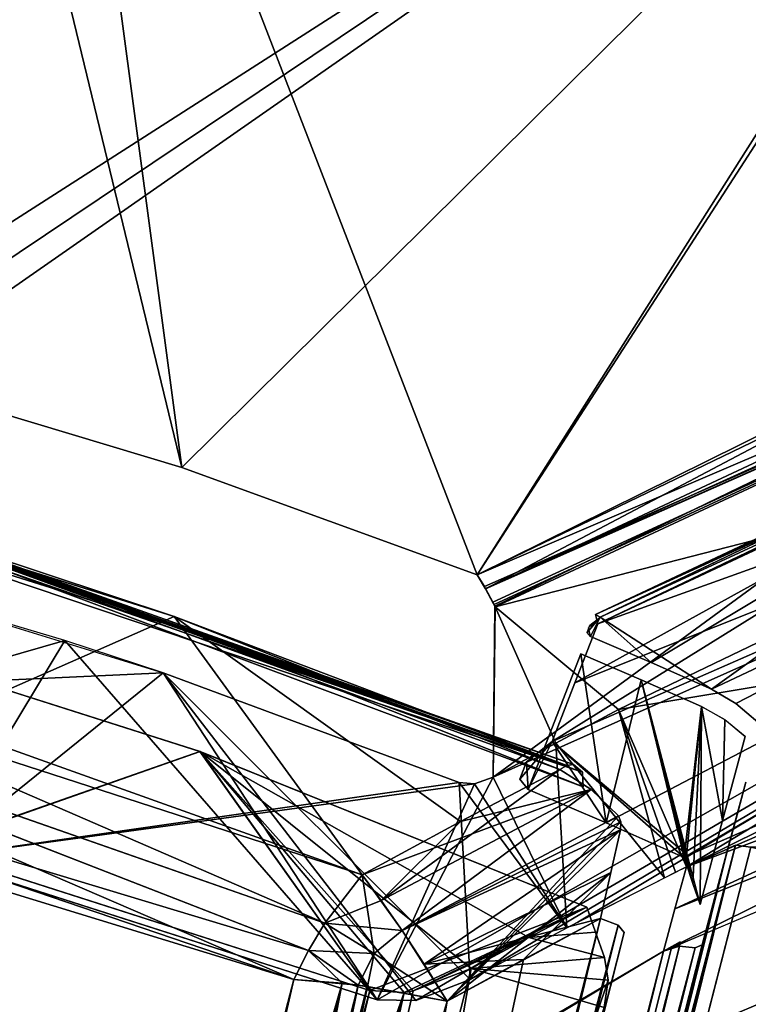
# Model space of a CAD drawing. Header units: millimetres. Extents: x -115 to 115, y -44 to 583.
# Tile 80 of 102: x -56 to -47, y 533 to 545. Entities that reach past the tile are written whole.
import ezdxf

# ---------------------------------------------------------------- set-up
doc = ezdxf.new("R2010")
doc.units = ezdxf.units.MM
doc.header["$LTSCALE"] = 67.002822
for name, color, linetype in [('370', 7, 'CONTINUOUS'), ('372', 7, 'CONTINUOUS'), ('373', 7, 'CONTINUOUS'), ('374', 7, 'CONTINUOUS'), ('375', 7, 'CONTINUOUS'), ('397', 7, 'CONTINUOUS'), ('398', 7, 'CONTINUOUS'), ('399', 7, 'CONTINUOUS'), ('400', 7, 'CONTINUOUS'), ('402', 7, 'CONTINUOUS'), ('403', 7, 'CONTINUOUS'), ('404', 7, 'CONTINUOUS'), ('405', 7, 'CONTINUOUS'), ('415', 7, 'CONTINUOUS'), ('416', 7, 'CONTINUOUS'), ('417', 7, 'CONTINUOUS'), ('418', 7, 'CONTINUOUS'), ('426', 7, 'CONTINUOUS'), ('427', 7, 'CONTINUOUS'), ('428', 7, 'CONTINUOUS'), ('429', 7, 'CONTINUOUS'), ('430', 7, 'CONTINUOUS'), ('570', 7, 'CONTINUOUS'), ('571', 7, 'CONTINUOUS'), ('584', 7, 'CONTINUOUS'), ('585', 7, 'CONTINUOUS'), ('586', 7, 'CONTINUOUS'), ('587', 7, 'CONTINUOUS'), ('589', 7, 'CONTINUOUS'), ('591', 7, 'CONTINUOUS'), ('592', 7, 'CONTINUOUS'), ('593', 7, 'CONTINUOUS'), ('595', 7, 'CONTINUOUS'), ('596', 7, 'CONTINUOUS'), ('625', 7, 'CONTINUOUS'), ('626', 7, 'CONTINUOUS'), ('628', 7, 'CONTINUOUS'), ('629', 7, 'CONTINUOUS'), ('630', 7, 'CONTINUOUS'), ('631', 7, 'CONTINUOUS'), ('632', 7, 'CONTINUOUS'), ('637', 7, 'CONTINUOUS'), ('649', 7, 'CONTINUOUS'), ('650', 7, 'CONTINUOUS'), ('651', 7, 'CONTINUOUS'), ('653', 7, 'CONTINUOUS'), ('654', 7, 'CONTINUOUS'), ('671', 7, 'CONTINUOUS'), ('682', 7, 'CONTINUOUS'), ('683', 7, 'CONTINUOUS'), ('684', 7, 'CONTINUOUS'), ('685', 7, 'CONTINUOUS'), ('688', 7, 'CONTINUOUS'), ('692', 7, 'CONTINUOUS'), ('693', 7, 'CONTINUOUS'), ('696', 7, 'CONTINUOUS'), ('697', 7, 'CONTINUOUS'), ('701', 7, 'CONTINUOUS'), ('702', 7, 'CONTINUOUS'), ('703', 7, 'CONTINUOUS')]:
    doc.layers.add(name, color=color, linetype=linetype)

msp = doc.modelspace()

# ---------------------------------------------------------------- linework, layer by layer
at = {"layer": '370', "color": 7, "linetype": 'Continuous'}
for points in [[(-54.415, 537.662, 99.478), (-59.393, 539.227, 94.5), (-57.705, 536.211, 99.46), (-54.415, 537.662, 99.478)], [(-54.415, 537.662, -99.478), (-57.705, 536.211, -99.46), (-59.393, 539.227, -94.5), (-54.415, 537.662, -99.478)], [(-52.021, 534.369, 104.757), (-54.415, 537.662, 99.478), (-57.705, 536.211, 99.46), (-52.021, 534.369, 104.757)], [(-52.021, 534.369, -104.757), (-57.705, 536.211, -99.46), (-54.415, 537.662, -99.478), (-52.021, 534.369, -104.757)], [(-49.501, 535.708, 104.392), (-54.415, 537.662, 99.478), (-50.765, 535.048, 104.571), (-49.501, 535.708, 104.392)], [(-50.765, 535.048, 104.571), (-54.415, 537.662, 99.478), (-52.021, 534.369, 104.757), (-50.765, 535.048, 104.571)], [(-50.765, 535.048, -104.571), (-52.021, 534.369, -104.757), (-54.415, 537.662, -99.478), (-50.765, 535.048, -104.571)], [(-49.501, 535.708, -104.392), (-50.765, 535.048, -104.571), (-54.415, 537.662, -99.478), (-49.501, 535.708, -104.392)]]:
    msp.add_3dface(points, dxfattribs=at)
at = {"layer": '372', "color": 7, "linetype": 'Continuous'}
for points in [[(-54.415, 537.662, -99.478), (-59.393, 539.227, -94.5), (-59.309, 539.283, -94.432), (-54.415, 537.662, -99.478)], [(-59.224, 539.294, -94.35), (-49.413, 535.762, -104.328), (-59.309, 539.283, -94.432), (-59.224, 539.294, -94.35)], [(-49.501, 535.708, -104.392), (-54.415, 537.662, -99.478), (-59.309, 539.283, -94.432), (-49.501, 535.708, -104.392)], [(-49.413, 535.762, -104.328), (-49.501, 535.708, -104.392), (-59.309, 539.283, -94.432), (-49.413, 535.762, -104.328)], [(-49.328, 535.772, -104.246), (-49.413, 535.762, -104.328), (-59.224, 539.294, -94.35), (-49.328, 535.772, -104.246)], [(-59.101, 539.193, -94.199), (-49.328, 535.772, -104.246), (-59.224, 539.294, -94.35), (-59.101, 539.193, -94.199)], [(-49.212, 535.674, -104.088), (-49.328, 535.772, -104.246), (-59.101, 539.193, -94.199), (-49.212, 535.674, -104.088)], [(-59.076, 539.001, -94.121), (-49.212, 535.674, -104.088), (-59.101, 539.193, -94.199), (-59.076, 539.001, -94.121)], [(-54.104, 537.437, -99.093), (-49.212, 535.674, -104.088), (-59.076, 539.001, -94.121), (-54.104, 537.437, -99.093)], [(-49.202, 535.488, -103.995), (-49.212, 535.674, -104.088), (-54.104, 537.437, -99.093), (-49.202, 535.488, -103.995)]]:
    msp.add_3dface(points, dxfattribs=at)
at = {"layer": '373', "color": 7, "linetype": 'Continuous'}
for points in [[(-50.765, 535.048, -104.571), (-49.501, 535.708, -104.392), (-49.1, 535.457, -104.808), (-50.765, 535.048, -104.571)], [(-52.021, 534.369, -104.757), (-50.765, 535.048, -104.571), (-49.1, 535.457, -104.808), (-52.021, 534.369, -104.757)], [(-52.021, 534.369, -104.757), (-49.1, 535.457, -104.808), (-51.51, 533.658, -105.56), (-52.021, 534.369, -104.757)], [(-49.1, 535.457, -104.808), (-48.754, 535.118, -105.162), (-51.51, 533.658, -105.56), (-49.1, 535.457, -104.808)], [(-51.51, 533.658, -105.56), (-48.754, 535.118, -105.162), (-48.722, 535.041, -105.22), (-51.51, 533.658, -105.56)], [(-48.727, 534.942, -105.281), (-51.51, 533.658, -105.56), (-48.722, 535.041, -105.22), (-48.727, 534.942, -105.281)], [(-51.23, 533.228, -105.857), (-51.51, 533.658, -105.56), (-48.727, 534.942, -105.281), (-51.23, 533.228, -105.857)], [(-48.85, 534.395, -105.559), (-51.23, 533.228, -105.857), (-48.727, 534.942, -105.281), (-48.85, 534.395, -105.559)], [(-48.982, 533.809, -105.788), (-51.23, 533.228, -105.857), (-48.85, 534.395, -105.559), (-48.982, 533.809, -105.788)], [(-49.963, 533.287, -105.93), (-51.23, 533.228, -105.857), (-48.982, 533.809, -105.788), (-49.963, 533.287, -105.93)], [(-50.937, 532.755, -106.076), (-51.23, 533.228, -105.857), (-49.963, 533.287, -105.93), (-50.937, 532.755, -106.076)]]:
    msp.add_3dface(points, dxfattribs=at)
at = {"layer": '374', "color": 7, "linetype": 'Continuous'}
for points in [[(-52.496, 533.749, -105.103), (-52.021, 534.369, -104.757), (-51.864, 533.363, -105.648), (-52.496, 533.749, -105.103)], [(-52.021, 534.369, -104.757), (-51.51, 533.658, -105.56), (-51.864, 533.363, -105.648), (-52.021, 534.369, -104.757)], [(-52.702, 533.402, -105.228), (-52.496, 533.749, -105.103), (-51.864, 533.363, -105.648), (-52.702, 533.402, -105.228)], [(-51.51, 533.658, -105.56), (-50.937, 532.755, -106.076), (-51.864, 533.363, -105.648), (-51.51, 533.658, -105.56)], [(-51.51, 533.658, -105.56), (-51.23, 533.228, -105.857), (-50.937, 532.755, -106.076), (-51.51, 533.658, -105.56)], [(-52.889, 533.031, -105.321), (-52.702, 533.402, -105.228), (-52.273, 532.985, -105.685), (-52.889, 533.031, -105.321)], [(-52.273, 532.985, -105.685), (-52.702, 533.402, -105.228), (-52.068, 532.961, -105.778), (-52.273, 532.985, -105.685)], [(-52.068, 532.961, -105.778), (-52.702, 533.402, -105.228), (-51.864, 533.363, -105.648), (-52.068, 532.961, -105.778)], [(-52.068, 532.961, -105.778), (-51.864, 533.363, -105.648), (-51.952, 532.945, -105.824), (-52.068, 532.961, -105.778)], [(-51.864, 533.363, -105.648), (-50.937, 532.755, -106.076), (-51.952, 532.945, -105.824), (-51.864, 533.363, -105.648)]]:
    msp.add_3dface(points, dxfattribs=at)
at = {"layer": '375', "color": 7, "linetype": 'Continuous'}
for points in [[(-62.783, 538.218, -93.668), (-52.496, 533.749, -105.103), (-63.404, 537.57, -93.935), (-62.783, 538.218, -93.668)], [(-62.783, 538.218, -93.668), (-57.705, 536.211, -99.46), (-52.021, 534.369, -104.757), (-62.783, 538.218, -93.668)], [(-62.783, 538.218, -93.668), (-52.021, 534.369, -104.757), (-52.496, 533.749, -105.103), (-62.783, 538.218, -93.668)], [(-52.496, 533.749, -105.103), (-52.702, 533.402, -105.228), (-63.404, 537.57, -93.935), (-52.496, 533.749, -105.103)], [(-52.702, 533.402, -105.228), (-52.889, 533.031, -105.321), (-63.404, 537.57, -93.935), (-52.702, 533.402, -105.228)], [(-63.404, 537.57, -93.935), (-52.889, 533.031, -105.321), (-58.697, 534.814, -99.962), (-63.404, 537.57, -93.935)]]:
    msp.add_3dface(points, dxfattribs=at)
at = {"layer": '397', "color": 7, "linetype": 'Continuous'}
for points in [[(-48.982, 533.809, 105.788), (-50.937, 532.755, 106.076), (-54.585, 511.845, 112.598), (-48.982, 533.809, 105.788)], [(-49.963, 533.287, 105.93), (-50.937, 532.755, 106.076), (-48.982, 533.809, 105.788), (-49.963, 533.287, 105.93)], [(-50.937, 532.755, 106.076), (-56.601, 510.484, 112.926), (-54.585, 511.845, 112.598), (-50.937, 532.755, 106.076)]]:
    msp.add_3dface(points, dxfattribs=at)
at = {"layer": '398', "color": 7, "linetype": 'Continuous'}
for points in [[(-48.756, 533.724, 105.713), (-54.585, 511.845, 112.598), (-56.863, 501.291, 115.42), (-48.756, 533.724, 105.713)], [(-48.756, 533.724, 105.713), (-56.863, 501.291, 115.42), (-48.681, 533.634, 105.504), (-48.756, 533.724, 105.713)], [(-48.982, 533.809, 105.788), (-54.585, 511.845, 112.598), (-48.756, 533.724, 105.713), (-48.982, 533.809, 105.788)], [(-48.681, 533.634, 105.504), (-56.863, 501.291, 115.42), (-54.294, 511.679, 112.313), (-48.681, 533.634, 105.504)]]:
    msp.add_3dface(points, dxfattribs=at)
at = {"layer": '399', "color": 7, "linetype": 'Continuous'}
for points in [[(-49.501, 535.708, 104.392), (-50.765, 535.048, 104.571), (-51.776, 534.041, 105.192), (-49.501, 535.708, 104.392)], [(-49.501, 535.708, 104.392), (-51.776, 534.041, 105.192), (-49.1, 535.457, 104.808), (-49.501, 535.708, 104.392)], [(-51.776, 534.041, 105.192), (-51.511, 533.658, 105.56), (-49.1, 535.457, 104.808), (-51.776, 534.041, 105.192)], [(-51.511, 533.658, 105.56), (-48.754, 535.118, 105.162), (-49.1, 535.457, 104.808), (-51.511, 533.658, 105.56)], [(-50.937, 532.755, 106.076), (-48.754, 535.118, 105.162), (-51.511, 533.658, 105.56), (-50.937, 532.755, 106.076)], [(-48.754, 535.118, 105.162), (-50.937, 532.755, 106.076), (-48.722, 535.041, 105.22), (-48.754, 535.118, 105.162)], [(-50.765, 535.048, 104.571), (-52.021, 534.369, 104.757), (-51.776, 534.041, 105.192), (-50.765, 535.048, 104.571)], [(-48.722, 535.041, 105.22), (-50.937, 532.755, 106.076), (-48.727, 534.942, 105.281), (-48.722, 535.041, 105.22)], [(-48.727, 534.942, 105.281), (-50.937, 532.755, 106.076), (-48.85, 534.396, 105.559), (-48.727, 534.942, 105.281)], [(-50.937, 532.755, 106.076), (-49.963, 533.287, 105.93), (-48.85, 534.396, 105.559), (-50.937, 532.755, 106.076)], [(-49.963, 533.287, 105.93), (-48.982, 533.809, 105.788), (-48.85, 534.396, 105.559), (-49.963, 533.287, 105.93)]]:
    msp.add_3dface(points, dxfattribs=at)
at = {"layer": '400', "color": 7, "linetype": 'Continuous'}
for points in [[(-59.309, 539.283, 94.432), (-59.393, 539.227, 94.5), (-49.413, 535.762, 104.328), (-59.309, 539.283, 94.432)], [(-59.224, 539.294, 94.35), (-59.309, 539.283, 94.432), (-49.328, 535.772, 104.247), (-59.224, 539.294, 94.35)], [(-49.328, 535.772, 104.247), (-59.309, 539.283, 94.432), (-49.413, 535.762, 104.328), (-49.328, 535.772, 104.247)], [(-59.101, 539.193, 94.199), (-59.224, 539.294, 94.35), (-49.212, 535.674, 104.088), (-59.101, 539.193, 94.199)], [(-49.212, 535.674, 104.088), (-59.224, 539.294, 94.35), (-49.328, 535.772, 104.247), (-49.212, 535.674, 104.088)], [(-59.393, 539.227, 94.5), (-54.415, 537.662, 99.478), (-49.413, 535.762, 104.328), (-59.393, 539.227, 94.5)], [(-59.076, 539.001, 94.121), (-59.101, 539.193, 94.199), (-54.104, 537.437, 99.093), (-59.076, 539.001, 94.121)], [(-54.104, 537.437, 99.093), (-59.101, 539.193, 94.199), (-49.202, 535.488, 103.995), (-54.104, 537.437, 99.093)], [(-49.202, 535.488, 103.995), (-59.101, 539.193, 94.199), (-49.212, 535.674, 104.088), (-49.202, 535.488, 103.995)], [(-54.415, 537.662, 99.478), (-49.501, 535.708, 104.392), (-49.413, 535.762, 104.328), (-54.415, 537.662, 99.478)]]:
    msp.add_3dface(points, dxfattribs=at)
at = {"layer": '402', "color": 7, "linetype": 'Continuous'}
for points in [[(-56.863, 501.291, -115.42), (-48.982, 533.809, -105.788), (-48.756, 533.724, -105.713), (-56.863, 501.291, -115.42)], [(-48.982, 533.809, -105.788), (-56.863, 501.291, -115.42), (-54.593, 511.848, -112.597), (-48.982, 533.809, -105.788)], [(-56.863, 501.291, -115.42), (-48.756, 533.724, -105.713), (-54.295, 511.676, -112.314), (-56.863, 501.291, -115.42)], [(-54.295, 511.676, -112.314), (-48.756, 533.724, -105.713), (-48.681, 533.634, -105.504), (-54.295, 511.676, -112.314)]]:
    msp.add_3dface(points, dxfattribs=at)
at = {"layer": '403', "color": 7, "linetype": 'Continuous'}
for points in [[(-49.963, 533.287, -105.93), (-48.982, 533.809, -105.788), (-54.593, 511.848, -112.597), (-49.963, 533.287, -105.93)], [(-50.937, 532.755, -106.076), (-49.963, 533.287, -105.93), (-54.593, 511.848, -112.597), (-50.937, 532.755, -106.076)], [(-50.937, 532.755, -106.076), (-54.593, 511.848, -112.597), (-56.602, 510.482, -112.926), (-50.937, 532.755, -106.076)]]:
    msp.add_3dface(points, dxfattribs=at)
at = {"layer": '404', "color": 7, "linetype": 'Continuous'}
for points in [[(-52.889, 533.031, -105.321), (-52.273, 532.985, -105.685), (-60.461, 500.028, -115.481), (-52.889, 533.031, -105.321)], [(-58.696, 510.744, -112.104), (-52.889, 533.031, -105.321), (-60.461, 500.028, -115.481), (-58.696, 510.744, -112.104)], [(-52.273, 532.985, -105.685), (-56.602, 510.482, -112.926), (-60.461, 500.028, -115.481), (-52.273, 532.985, -105.685)], [(-52.273, 532.985, -105.685), (-52.068, 532.961, -105.778), (-56.602, 510.482, -112.926), (-52.273, 532.985, -105.685)], [(-52.068, 532.961, -105.778), (-51.952, 532.945, -105.824), (-56.602, 510.482, -112.926), (-52.068, 532.961, -105.778)], [(-51.952, 532.945, -105.824), (-50.937, 532.755, -106.076), (-56.602, 510.482, -112.926), (-51.952, 532.945, -105.824)]]:
    msp.add_3dface(points, dxfattribs=at)
at = {"layer": '405', "color": 7, "linetype": 'Continuous'}
msp.add_3dface([(-58.697, 534.814, -99.962), (-52.889, 533.031, -105.321), (-58.696, 510.744, -112.104), (-58.697, 534.814, -99.962)], dxfattribs=at)
at = {"layer": '415', "color": 7, "linetype": 'Continuous'}
for points in [[(-51.776, 534.041, 105.192), (-52.021, 534.369, 104.757), (-52.496, 533.749, 105.103), (-51.776, 534.041, 105.192)], [(-51.511, 533.658, 105.56), (-51.776, 534.041, 105.192), (-52.496, 533.749, 105.103), (-51.511, 533.658, 105.56)], [(-52.496, 533.749, 105.103), (-52.702, 533.402, 105.228), (-51.864, 533.363, 105.648), (-52.496, 533.749, 105.103)], [(-51.511, 533.658, 105.56), (-52.496, 533.749, 105.103), (-51.864, 533.363, 105.648), (-51.511, 533.658, 105.56)], [(-50.937, 532.755, 106.076), (-51.511, 533.658, 105.56), (-51.864, 533.363, 105.648), (-50.937, 532.755, 106.076)], [(-52.702, 533.402, 105.228), (-52.889, 533.031, 105.321), (-52.068, 532.961, 105.778), (-52.702, 533.402, 105.228)], [(-51.864, 533.363, 105.648), (-52.702, 533.402, 105.228), (-52.068, 532.961, 105.778), (-51.864, 533.363, 105.648)], [(-50.937, 532.755, 106.076), (-51.864, 533.363, 105.648), (-52.068, 532.961, 105.778), (-50.937, 532.755, 106.076)], [(-52.068, 532.961, 105.778), (-52.889, 533.031, 105.321), (-52.274, 532.985, 105.685), (-52.068, 532.961, 105.778)], [(-50.937, 532.755, 106.076), (-52.068, 532.961, 105.778), (-51.954, 532.945, 105.824), (-50.937, 532.755, 106.076)]]:
    msp.add_3dface(points, dxfattribs=at)
at = {"layer": '416', "color": 7, "linetype": 'Continuous'}
for points in [[(-62.783, 538.218, 93.668), (-63.405, 537.567, 93.935), (-52.496, 533.749, 105.103), (-62.783, 538.218, 93.668)], [(-62.783, 538.218, 93.668), (-52.021, 534.369, 104.757), (-57.705, 536.211, 99.46), (-62.783, 538.218, 93.668)], [(-52.021, 534.369, 104.757), (-62.783, 538.218, 93.668), (-52.496, 533.749, 105.103), (-52.021, 534.369, 104.757)], [(-63.405, 537.567, 93.935), (-63.911, 536.79, 94.066), (-52.702, 533.402, 105.228), (-63.405, 537.567, 93.935)], [(-63.405, 537.567, 93.935), (-52.702, 533.402, 105.228), (-52.496, 533.749, 105.103), (-63.405, 537.567, 93.935)], [(-63.911, 536.79, 94.066), (-52.889, 533.031, 105.321), (-52.702, 533.402, 105.228), (-63.911, 536.79, 94.066)], [(-52.889, 533.031, 105.321), (-63.911, 536.79, 94.066), (-58.697, 534.814, 99.963), (-52.889, 533.031, 105.321)]]:
    msp.add_3dface(points, dxfattribs=at)
at = {"layer": '417', "color": 7, "linetype": 'Continuous'}
msp.add_3dface([(-52.889, 533.031, 105.321), (-58.697, 534.814, 99.963), (-58.7, 510.744, 112.101), (-52.889, 533.031, 105.321)], dxfattribs=at)
at = {"layer": '418', "color": 7, "linetype": 'Continuous'}
for points in [[(-52.068, 532.961, 105.778), (-52.274, 532.985, 105.685), (-60.461, 500.028, 115.481), (-52.068, 532.961, 105.778)], [(-52.274, 532.985, 105.685), (-58.7, 510.744, 112.101), (-60.461, 500.028, 115.481), (-52.274, 532.985, 105.685)], [(-52.274, 532.985, 105.685), (-52.889, 533.031, 105.321), (-58.7, 510.744, 112.101), (-52.274, 532.985, 105.685)], [(-51.954, 532.945, 105.824), (-52.068, 532.961, 105.778), (-60.461, 500.028, 115.481), (-51.954, 532.945, 105.824)], [(-50.937, 532.755, 106.076), (-51.954, 532.945, 105.824), (-60.461, 500.028, 115.481), (-50.937, 532.755, 106.076)], [(-56.601, 510.484, 112.926), (-50.937, 532.755, 106.076), (-60.461, 500.028, 115.481), (-56.601, 510.484, 112.926)]]:
    msp.add_3dface(points, dxfattribs=at)
at = {"layer": '426', "color": 7, "linetype": 'Continuous'}
for points in [[(-50.63, 533.175, -104.252), (-51.371, 532.887, -104.226), (-56.355, 510.82, -111.167), (-50.63, 533.175, -104.252)], [(-51.484, 532.868, -104.193), (-59.601, 502.349, -113.119), (-59.704, 499.918, -114.009), (-51.484, 532.868, -104.193)], [(-51.484, 532.868, -104.193), (-59.704, 499.918, -114.009), (-56.355, 510.82, -111.167), (-51.484, 532.868, -104.193)], [(-54.736, 522.32, -107.318), (-59.601, 502.349, -113.119), (-51.484, 532.868, -104.193), (-54.736, 522.32, -107.318)], [(-51.371, 532.887, -104.226), (-51.484, 532.868, -104.193), (-56.355, 510.82, -111.167), (-51.371, 532.887, -104.226)], [(-53.344, 527.612, -105.66), (-54.736, 522.32, -107.318), (-51.484, 532.868, -104.193), (-53.344, 527.612, -105.66)], [(-51.92, 532.891, -103.949), (-53.344, 527.612, -105.66), (-51.484, 532.868, -104.193), (-51.92, 532.891, -103.949)]]:
    msp.add_3dface(points, dxfattribs=at)
at = {"layer": '427', "color": 7, "linetype": 'Continuous'}
for points in [[(-54.085, 535.941, 99.113), (-57.593, 534.71, 98.679), (-59.076, 537.53, 94.121), (-54.085, 535.941, 99.113)], [(-54.082, 535.94, -99.115), (-59.076, 537.53, -94.121), (-57.584, 534.706, -98.689), (-54.082, 535.94, -99.115)], [(-51.92, 532.891, 103.949), (-57.593, 534.71, 98.679), (-54.085, 535.941, 99.113), (-51.92, 532.891, 103.949)], [(-51.92, 532.891, -103.949), (-54.082, 535.94, -99.115), (-57.584, 534.706, -98.689), (-51.92, 532.891, -103.949)], [(-49.159, 533.956, 104.038), (-51.92, 532.891, 103.949), (-54.085, 535.941, 99.113), (-49.159, 533.956, 104.038)], [(-51.92, 532.891, -103.949), (-51.484, 532.868, -104.193), (-54.082, 535.94, -99.115), (-51.92, 532.891, -103.949)], [(-51.484, 532.868, -104.193), (-51.371, 532.887, -104.226), (-54.082, 535.94, -99.115), (-51.484, 532.868, -104.193)], [(-51.371, 532.887, -104.226), (-50.63, 533.175, -104.252), (-54.082, 535.94, -99.115), (-51.371, 532.887, -104.226)], [(-54.082, 535.94, -99.115), (-50.63, 533.175, -104.252), (-49.896, 533.568, -104.144), (-54.082, 535.94, -99.115)], [(-49.159, 533.956, -104.038), (-54.082, 535.94, -99.115), (-49.896, 533.568, -104.144), (-49.159, 533.956, -104.038)], [(-51.484, 532.868, 104.193), (-51.92, 532.891, 103.949), (-49.159, 533.956, 104.038), (-51.484, 532.868, 104.193)], [(-51.371, 532.887, 104.226), (-51.484, 532.868, 104.193), (-49.159, 533.956, 104.038), (-51.371, 532.887, 104.226)], [(-49.896, 533.569, 104.144), (-51.371, 532.887, 104.226), (-49.159, 533.956, 104.038), (-49.896, 533.569, 104.144)], [(-50.63, 533.175, 104.252), (-51.371, 532.887, 104.226), (-49.896, 533.569, 104.144), (-50.63, 533.175, 104.252)]]:
    msp.add_3dface(points, dxfattribs=at)
at = {"layer": '428', "color": 7, "linetype": 'Continuous'}
for points in [[(-51.371, 532.887, 104.226), (-50.63, 533.175, 104.252), (-56.355, 510.818, 111.168), (-51.371, 532.887, 104.226)], [(-51.92, 532.891, 103.949), (-51.484, 532.868, 104.193), (-59.704, 499.918, 114.009), (-51.92, 532.891, 103.949)], [(-51.92, 532.891, 103.949), (-59.704, 499.918, 114.009), (-53.344, 527.611, 105.66), (-51.92, 532.891, 103.949)], [(-59.704, 499.918, 114.009), (-51.484, 532.868, 104.193), (-56.355, 510.818, 111.168), (-59.704, 499.918, 114.009)], [(-51.484, 532.868, 104.193), (-51.371, 532.887, 104.226), (-56.355, 510.818, 111.168), (-51.484, 532.868, 104.193)]]:
    msp.add_3dface(points, dxfattribs=at)
at = {"layer": '429', "color": 7, "linetype": 'Continuous'}
for points in [[(-49.159, 533.956, -104.038), (-49.896, 533.568, -104.144), (-49.045, 533.635, -104.152), (-49.159, 533.956, -104.038)], [(-49.896, 533.568, -104.144), (-48.931, 533.315, -104.266), (-49.045, 533.635, -104.152), (-49.896, 533.568, -104.144)], [(-49.896, 533.568, -104.144), (-50.63, 533.175, -104.252), (-48.931, 533.315, -104.266), (-49.896, 533.568, -104.144)], [(-48.931, 533.315, -104.266), (-50.63, 533.175, -104.252), (-48.887, 533.024, -104.368), (-48.931, 533.315, -104.266)], [(-50.63, 533.175, -104.252), (-56.355, 510.82, -111.167), (-48.887, 533.024, -104.368), (-50.63, 533.175, -104.252)], [(-48.887, 533.024, -104.368), (-56.355, 510.82, -111.167), (-48.937, 532.678, -104.484), (-48.887, 533.024, -104.368)]]:
    msp.add_3dface(points, dxfattribs=at)
at = {"layer": '430', "color": 7, "linetype": 'Continuous'}
for points in [[(-49.896, 533.569, 104.144), (-49.159, 533.956, 104.038), (-49.045, 533.635, 104.152), (-49.896, 533.569, 104.144)], [(-48.931, 533.315, 104.266), (-49.896, 533.569, 104.144), (-49.045, 533.635, 104.152), (-48.931, 533.315, 104.266)], [(-50.63, 533.175, 104.252), (-49.896, 533.569, 104.144), (-48.931, 533.315, 104.266), (-50.63, 533.175, 104.252)], [(-50.63, 533.175, 104.252), (-48.931, 533.315, 104.266), (-48.887, 533.024, 104.368), (-50.63, 533.175, 104.252)], [(-56.355, 510.818, 111.168), (-50.63, 533.175, 104.252), (-54.478, 510.923, 111.205), (-56.355, 510.818, 111.168)], [(-54.478, 510.923, 111.205), (-50.63, 533.175, 104.252), (-48.937, 532.678, 104.484), (-54.478, 510.923, 111.205)], [(-48.937, 532.678, 104.484), (-50.63, 533.175, 104.252), (-48.887, 533.024, 104.368), (-48.937, 532.678, 104.484)]]:
    msp.add_3dface(points, dxfattribs=at)
at = {"layer": '570', "color": 7, "linetype": 'Continuous'}
msp.add_3dface([(-52.744, 512.634, -112.397), (-47.069, 534.721, -105.51), (52.744, 512.636, -112.396), (-52.744, 512.634, -112.397)], dxfattribs=at)
at = {"layer": '571', "color": 7, "linetype": 'Continuous'}
for points in [[(-47.57, 536.736, -104.056), (-39.753, 540.425, -102.804), (-47.26, 536.551, -104.377), (-47.57, 536.736, -104.056)], [(-47.26, 536.551, -104.377), (-39.753, 540.425, -102.804), (-46.98, 536.312, -104.664), (-47.26, 536.551, -104.377)]]:
    msp.add_3dface(points, dxfattribs=at)
at = {"layer": '584', "color": 7, "linetype": 'Continuous'}
for points in [[(-47.966, 533.511, -104.016), (-47.978, 533.459, -104.034), (-48.073, 533.454, -104.036), (-47.966, 533.511, -104.016)], [(-47.972, 533.485, -104.025), (-47.978, 533.459, -104.034), (-47.966, 533.511, -104.016), (-47.972, 533.485, -104.025)], [(-53.941, 510.947, -111.009), (-48.179, 533.396, -104.055), (-53.578, 511.582, -110.827), (-53.941, 510.947, -111.009)], [(-48.073, 533.454, -104.036), (-47.978, 533.459, -104.034), (-53.578, 511.582, -110.827), (-48.073, 533.454, -104.036)], [(-48.179, 533.396, -104.055), (-48.073, 533.454, -104.036), (-53.578, 511.582, -110.827), (-48.179, 533.396, -104.055)]]:
    msp.add_3dface(points, dxfattribs=at)
at = {"layer": '585', "color": 7, "linetype": 'Continuous'}
for points in [[(-53.294, 511.56, -111.121), (-47.777, 533.437, -104.129), (-47.688, 533.476, -104.319), (-53.294, 511.56, -111.121)], [(-53.578, 511.582, -110.827), (-47.978, 533.459, -104.034), (-55.881, 501.037, -113.833), (-53.578, 511.582, -110.827)], [(-55.881, 501.037, -113.833), (-47.978, 533.459, -104.034), (-47.779, 533.437, -104.127), (-55.881, 501.037, -113.833)], [(-47.777, 533.437, -104.129), (-55.881, 501.037, -113.833), (-47.779, 533.437, -104.127), (-47.777, 533.437, -104.129)], [(-55.881, 501.037, -113.833), (-47.777, 533.437, -104.129), (-53.294, 511.56, -111.121), (-55.881, 501.037, -113.833)]]:
    msp.add_3dface(points, dxfattribs=at)
at = {"layer": '586', "color": 7, "linetype": 'Continuous'}
for points in [[(-47.131, 535.547, -104.876), (-47.359, 534.704, -105.225), (-47.41, 534.512, -104.597), (-47.131, 535.547, -104.876)], [(-47.244, 535.131, -105.066), (-47.359, 534.704, -105.225), (-47.131, 535.547, -104.876), (-47.244, 535.131, -105.066)], [(-47.359, 534.704, -105.225), (-53.041, 512.593, -112.113), (-47.41, 534.512, -104.597), (-47.359, 534.704, -105.225)], [(-53.041, 512.593, -112.113), (-47.688, 533.476, -104.319), (-47.41, 534.512, -104.597), (-53.041, 512.593, -112.113)], [(-53.294, 511.56, -111.121), (-47.688, 533.476, -104.319), (-53.041, 512.593, -112.113), (-53.294, 511.56, -111.121)]]:
    msp.add_3dface(points, dxfattribs=at)
at = {"layer": '587', "color": 7, "linetype": 'Continuous'}
for points in [[(-52.744, 512.634, -112.397), (-55.479, 502.041, -115.259), (-47.262, 534.744, -105.422), (-52.744, 512.634, -112.397)], [(-55.479, 502.041, -115.259), (-47.359, 534.704, -105.225), (-47.264, 534.744, -105.421), (-55.479, 502.041, -115.259)], [(-47.262, 534.744, -105.422), (-55.479, 502.041, -115.259), (-47.264, 534.744, -105.421), (-47.262, 534.744, -105.422)], [(-47.069, 534.721, -105.51), (-52.744, 512.634, -112.397), (-47.262, 534.744, -105.422), (-47.069, 534.721, -105.51)], [(-53.041, 512.593, -112.113), (-47.359, 534.704, -105.225), (-55.479, 502.041, -115.259), (-53.041, 512.593, -112.113)]]:
    msp.add_3dface(points, dxfattribs=at)
at = {"layer": '589', "color": 7, "linetype": 'Continuous'}
for points in [[(-49.904, 535.454, -101.879), (-49.235, 537.184, -102.548), (-48.91, 535.03, -102.873), (-49.904, 535.454, -101.879)], [(-49.235, 537.184, -102.548), (-48.466, 536.853, -103.317), (-48.91, 535.03, -102.873), (-49.235, 537.184, -102.548)], [(-48.91, 535.03, -102.873), (-48.466, 536.853, -103.317), (-47.918, 534.59, -103.865), (-48.91, 535.03, -102.873)], [(-48.466, 536.853, -103.317), (-47.698, 536.514, -104.084), (-47.918, 534.59, -103.865), (-48.466, 536.853, -103.317)], [(-47.918, 534.59, -103.865), (-47.698, 536.514, -104.084), (-47.895, 534.527, -103.887), (-47.918, 534.59, -103.865)], [(-47.895, 534.527, -103.887), (-47.698, 536.514, -104.084), (-47.805, 534.258, -103.978), (-47.895, 534.527, -103.887)], [(-47.698, 536.514, -104.084), (-47.715, 533.988, -104.068), (-47.805, 534.258, -103.978), (-47.698, 536.514, -104.084)], [(-47.427, 535.059, -104.356), (-47.715, 533.988, -104.068), (-47.698, 536.514, -104.084), (-47.427, 535.059, -104.356)], [(-47.401, 536.346, -104.381), (-47.427, 535.059, -104.356), (-47.698, 536.514, -104.084), (-47.401, 536.346, -104.381)], [(-47.138, 536.13, -104.645), (-47.427, 535.059, -104.356), (-47.401, 536.346, -104.381), (-47.138, 536.13, -104.645)]]:
    msp.add_3dface(points, dxfattribs=at)
at = {"layer": '591', "color": 7, "linetype": 'Continuous'}
for points in [[(-49.599, 536.067, -101.275), (-47.872, 534.613, -103.858), (-33.231, 543.243, -98.823), (-49.599, 536.067, -101.275)], [(-47.872, 534.613, -103.858), (-32.161, 541.462, -101.507), (-33.231, 543.243, -98.823), (-47.872, 534.613, -103.858)], [(-49.926, 535.807, -101.436), (-49.904, 535.454, -101.879), (-49.599, 536.067, -101.275), (-49.926, 535.807, -101.436)], [(-49.904, 535.454, -101.879), (-48.91, 535.03, -102.873), (-49.599, 536.067, -101.275), (-49.904, 535.454, -101.879)], [(-48.91, 535.03, -102.873), (-47.918, 534.59, -103.865), (-49.599, 536.067, -101.275), (-48.91, 535.03, -102.873)], [(-47.918, 534.59, -103.865), (-47.872, 534.613, -103.858), (-49.599, 536.067, -101.275), (-47.918, 534.59, -103.865)], [(-50.012, 535.585, -101.665), (-49.904, 535.454, -101.879), (-49.926, 535.807, -101.436), (-50.012, 535.585, -101.665)]]:
    msp.add_3dface(points, dxfattribs=at)
at = {"layer": '592', "color": 7, "linetype": 'Continuous'}
for points in [[(-48.987, 537.65, -102.274), (-40.874, 541.54, -100.939), (-48.339, 537.076, -103.287), (-48.987, 537.65, -102.274)], [(-40.874, 541.54, -100.939), (-47.57, 536.736, -104.056), (-48.339, 537.076, -103.287), (-40.874, 541.54, -100.939)], [(-39.753, 540.425, -102.804), (-47.57, 536.736, -104.056), (-40.874, 541.54, -100.939), (-39.753, 540.425, -102.804)], [(-49.118, 537.548, -102.338), (-48.987, 537.65, -102.274), (-49.153, 537.458, -102.433), (-49.118, 537.548, -102.338)], [(-49.153, 537.458, -102.433), (-48.987, 537.65, -102.274), (-49.11, 537.407, -102.516), (-49.153, 537.458, -102.433)], [(-49.11, 537.407, -102.516), (-48.987, 537.65, -102.274), (-48.339, 537.076, -103.287), (-49.11, 537.407, -102.516)]]:
    msp.add_3dface(points, dxfattribs=at)
at = {"layer": '593', "color": 7, "linetype": 'Continuous'}
for points in [[(-49.047, 537.684, -102.043), (-41.059, 541.377, -100.535), (-37.509, 542.97, -100.218), (-49.047, 537.684, -102.043)], [(-49.047, 537.684, -102.043), (-37.509, 542.97, -100.218), (-49.046, 537.687, -102.056), (-49.047, 537.684, -102.043)], [(-37.509, 542.97, -100.218), (-48.987, 537.65, -102.274), (-49.046, 537.687, -102.056), (-37.509, 542.97, -100.218)], [(-40.874, 541.54, -100.939), (-48.987, 537.65, -102.274), (-37.509, 542.97, -100.218), (-40.874, 541.54, -100.939)], [(-49.017, 537.565, -101.854), (-41.059, 541.377, -100.535), (-49.047, 537.684, -102.043), (-49.017, 537.565, -101.854)]]:
    msp.add_3dface(points, dxfattribs=at)
at = {"layer": '595', "color": 7, "linetype": 'Continuous'}
for points in [[(-49.599, 536.067, -101.275), (-33.231, 543.243, -98.823), (-49.309, 536.816, -101.564), (-49.599, 536.067, -101.275)], [(-33.231, 543.243, -98.823), (-49.017, 537.565, -101.854), (-49.309, 536.816, -101.564), (-33.231, 543.243, -98.823)], [(-33.231, 543.243, -98.823), (-41.059, 541.377, -100.535), (-49.017, 537.565, -101.854), (-33.231, 543.243, -98.823)]]:
    msp.add_3dface(points, dxfattribs=at)
at = {"layer": '596', "color": 7, "linetype": 'Continuous'}
msp.add_3dface([(-48.179, 533.396, -104.055), (-53.941, 510.947, -111.009), (-49.593, 532.563, -104.288), (-48.179, 533.396, -104.055)], dxfattribs=at)
at = {"layer": '625', "color": 7, "linetype": 'Continuous'}
for points in [[(-29.422, 540.185, -100.683), (-48.423, 532.104, -103.43), (29.418, 540.187, -100.682), (-29.422, 540.185, -100.683)], [(29.418, 540.187, -100.682), (-48.423, 532.104, -103.43), (48.423, 532.104, -103.43), (29.418, 540.187, -100.682)]]:
    msp.add_3dface(points, dxfattribs=at)
at = {"layer": '626', "color": 7, "linetype": 'Continuous'}
for points in [[(52.744, 512.634, 112.397), (47.069, 534.721, 105.51), (-52.744, 512.636, 112.396), (52.744, 512.634, 112.397)], [(-52.744, 512.636, 112.396), (47.069, 534.721, 105.51), (-47.069, 534.721, 105.51), (-52.744, 512.636, 112.396)]]:
    msp.add_3dface(points, dxfattribs=at)
at = {"layer": '628', "color": 7, "linetype": 'Continuous'}
for points in [[(-47.57, 536.736, 104.056), (-47.26, 536.55, 104.377), (-39.761, 540.424, 102.803), (-47.57, 536.736, 104.056)], [(-47.26, 536.55, 104.377), (-46.98, 536.312, 104.664), (-39.761, 540.424, 102.803), (-47.26, 536.55, 104.377)]]:
    msp.add_3dface(points, dxfattribs=at)
at = {"layer": '629', "color": 7, "linetype": 'Continuous'}
for points in [[(-47.131, 535.547, 104.876), (-47.41, 534.512, 104.597), (-47.244, 535.131, 105.066), (-47.131, 535.547, 104.876)], [(-47.244, 535.131, 105.066), (-47.41, 534.512, 104.597), (-47.359, 534.704, 105.225), (-47.244, 535.131, 105.066)], [(-47.359, 534.704, 105.225), (-47.688, 533.476, 104.319), (-53.042, 512.591, 112.114), (-47.359, 534.704, 105.225)], [(-47.41, 534.512, 104.597), (-47.688, 533.476, 104.319), (-47.359, 534.704, 105.225), (-47.41, 534.512, 104.597)], [(-47.688, 533.476, 104.319), (-53.293, 511.562, 111.12), (-53.042, 512.591, 112.114), (-47.688, 533.476, 104.319)]]:
    msp.add_3dface(points, dxfattribs=at)
at = {"layer": '630', "color": 7, "linetype": 'Continuous'}
for points in [[(-53.293, 511.562, 111.12), (-47.688, 533.476, 104.319), (-55.881, 501.037, 113.833), (-53.293, 511.562, 111.12)], [(-47.688, 533.476, 104.319), (-47.777, 533.437, 104.129), (-55.881, 501.037, 113.833), (-47.688, 533.476, 104.319)], [(-55.881, 501.037, 113.833), (-47.777, 533.437, 104.129), (-53.579, 511.58, 110.827), (-55.881, 501.037, 113.833)], [(-47.777, 533.437, 104.129), (-47.978, 533.459, 104.034), (-53.579, 511.58, 110.827), (-47.777, 533.437, 104.129)]]:
    msp.add_3dface(points, dxfattribs=at)
at = {"layer": '631', "color": 7, "linetype": 'Continuous'}
for points in [[(-47.972, 533.485, 104.025), (-47.966, 533.511, 104.016), (-48.073, 533.454, 104.036), (-47.972, 533.485, 104.025)], [(-47.978, 533.459, 104.034), (-47.972, 533.485, 104.025), (-48.073, 533.454, 104.036), (-47.978, 533.459, 104.034)], [(-53.94, 510.95, 111.008), (-53.579, 511.58, 110.827), (-48.179, 533.396, 104.055), (-53.94, 510.95, 111.008)], [(-53.579, 511.58, 110.827), (-47.978, 533.459, 104.034), (-48.179, 533.396, 104.055), (-53.579, 511.58, 110.827)], [(-48.179, 533.396, 104.055), (-47.978, 533.459, 104.034), (-48.073, 533.454, 104.036), (-48.179, 533.396, 104.055)]]:
    msp.add_3dface(points, dxfattribs=at)
at = {"layer": '632', "color": 7, "linetype": 'Continuous'}
for points in [[(-53.94, 510.95, 111.008), (-48.179, 533.396, 104.055), (-51, 531.706, 104.528), (-53.94, 510.95, 111.008)], [(-51, 531.706, 104.528), (-48.179, 533.396, 104.055), (-49.596, 532.561, 104.289), (-51, 531.706, 104.528)]]:
    msp.add_3dface(points, dxfattribs=at)
at = {"layer": '637', "color": 7, "linetype": 'Continuous'}
for points in [[(-47.069, 534.721, 105.51), (-47.262, 534.744, 105.422), (-55.479, 502.041, 115.259), (-47.069, 534.721, 105.51)], [(-47.262, 534.744, 105.422), (-53.042, 512.591, 112.114), (-55.479, 502.041, 115.259), (-47.262, 534.744, 105.422)], [(-47.359, 534.704, 105.225), (-53.042, 512.591, 112.114), (-47.264, 534.744, 105.421), (-47.359, 534.704, 105.225)], [(-47.264, 534.744, 105.421), (-53.042, 512.591, 112.114), (-47.262, 534.744, 105.422), (-47.264, 534.744, 105.421)], [(-52.744, 512.636, 112.396), (-47.069, 534.721, 105.51), (-55.479, 502.041, 115.259), (-52.744, 512.636, 112.396)]]:
    msp.add_3dface(points, dxfattribs=at)
at = {"layer": '649', "color": 7, "linetype": 'Continuous'}
for points in [[(-49.904, 535.454, 101.879), (-48.909, 535.03, 102.873), (-49.235, 537.184, 102.548), (-49.904, 535.454, 101.879)], [(-49.235, 537.184, 102.548), (-48.909, 535.03, 102.873), (-48.466, 536.853, 103.317), (-49.235, 537.184, 102.548)], [(-48.909, 535.03, 102.873), (-47.918, 534.59, 103.865), (-48.466, 536.853, 103.317), (-48.909, 535.03, 102.873)], [(-47.918, 534.59, 103.865), (-47.895, 534.527, 103.887), (-48.466, 536.853, 103.317), (-47.918, 534.59, 103.865)], [(-48.466, 536.853, 103.317), (-47.895, 534.527, 103.887), (-47.805, 534.258, 103.978), (-48.466, 536.853, 103.317)], [(-47.698, 536.514, 104.084), (-48.466, 536.853, 103.317), (-47.715, 533.988, 104.068), (-47.698, 536.514, 104.084)], [(-47.715, 533.988, 104.068), (-48.466, 536.853, 103.317), (-47.805, 534.258, 103.978), (-47.715, 533.988, 104.068)], [(-47.427, 535.059, 104.356), (-47.698, 536.514, 104.084), (-47.715, 533.988, 104.068), (-47.427, 535.059, 104.356)], [(-47.4, 536.345, 104.383), (-47.698, 536.514, 104.084), (-47.427, 535.059, 104.356), (-47.4, 536.345, 104.383)], [(-47.138, 536.13, 104.645), (-47.4, 536.345, 104.383), (-47.427, 535.059, 104.356), (-47.138, 536.13, 104.645)]]:
    msp.add_3dface(points, dxfattribs=at)
at = {"layer": '650', "color": 7, "linetype": 'Continuous'}
for points in [[(-33.24, 543.24, 98.824), (-48.909, 535.03, 102.873), (-49.599, 536.067, 101.275), (-33.24, 543.24, 98.824)], [(-47.918, 534.59, 103.865), (-48.909, 535.03, 102.873), (-33.24, 543.24, 98.824), (-47.918, 534.59, 103.865)], [(-47.872, 534.613, 103.858), (-47.918, 534.59, 103.865), (-33.24, 543.24, 98.824), (-47.872, 534.613, 103.858)], [(-32.171, 541.462, 101.505), (-47.872, 534.613, 103.858), (-33.24, 543.24, 98.824), (-32.171, 541.462, 101.505)], [(-49.599, 536.067, 101.275), (-49.904, 535.454, 101.879), (-50.012, 535.585, 101.665), (-49.599, 536.067, 101.275)], [(-49.926, 535.807, 101.436), (-49.599, 536.067, 101.275), (-50.012, 535.585, 101.665), (-49.926, 535.807, 101.436)], [(-48.909, 535.03, 102.873), (-49.904, 535.454, 101.879), (-49.599, 536.067, 101.275), (-48.909, 535.03, 102.873)]]:
    msp.add_3dface(points, dxfattribs=at)
at = {"layer": '651', "color": 7, "linetype": 'Continuous'}
for points in [[(-48.987, 537.65, 102.274), (-47.57, 536.736, 104.056), (-40.869, 541.542, 100.938), (-48.987, 537.65, 102.274)], [(-47.57, 536.736, 104.056), (-39.761, 540.424, 102.803), (-40.869, 541.542, 100.938), (-47.57, 536.736, 104.056)], [(-49.141, 537.512, 102.371), (-49.11, 537.407, 102.516), (-48.987, 537.65, 102.274), (-49.141, 537.512, 102.371)], [(-49.11, 537.407, 102.516), (-48.339, 537.076, 103.287), (-48.987, 537.65, 102.274), (-49.11, 537.407, 102.516)], [(-48.339, 537.076, 103.287), (-47.57, 536.736, 104.056), (-48.987, 537.65, 102.274), (-48.339, 537.076, 103.287)]]:
    msp.add_3dface(points, dxfattribs=at)
at = {"layer": '653', "color": 7, "linetype": 'Continuous'}
for points in [[(-40.869, 541.542, 100.938), (-37.509, 542.97, 100.218), (-49.047, 537.684, 102.043), (-40.869, 541.542, 100.938)], [(-49.047, 537.684, 102.043), (-37.509, 542.97, 100.218), (-49.017, 537.565, 101.854), (-49.047, 537.684, 102.043)], [(-49.017, 537.565, 101.854), (-37.509, 542.97, 100.218), (-41.06, 541.376, 100.535), (-49.017, 537.565, 101.854)], [(-40.869, 541.542, 100.938), (-49.047, 537.684, 102.043), (-49.046, 537.687, 102.056), (-40.869, 541.542, 100.938)], [(-48.987, 537.65, 102.274), (-40.869, 541.542, 100.938), (-49.046, 537.687, 102.056), (-48.987, 537.65, 102.274)]]:
    msp.add_3dface(points, dxfattribs=at)
at = {"layer": '654', "color": 7, "linetype": 'Continuous'}
for points in [[(-33.24, 543.24, 98.824), (-49.599, 536.067, 101.275), (-41.06, 541.376, 100.535), (-33.24, 543.24, 98.824)], [(-41.06, 541.376, 100.535), (-49.599, 536.067, 101.275), (-49.309, 536.816, 101.564), (-41.06, 541.376, 100.535)], [(-49.017, 537.565, 101.854), (-41.06, 541.376, 100.535), (-49.309, 536.816, 101.564), (-49.017, 537.565, 101.854)]]:
    msp.add_3dface(points, dxfattribs=at)
at = {"layer": '671', "color": 7, "linetype": 'Continuous'}
msp.add_3dface([(-29.418, 540.187, 100.682), (48.423, 532.104, 103.43), (-48.423, 532.104, 103.43), (-29.418, 540.187, 100.682)], dxfattribs=at)
at = {"layer": '682', "color": 7, "linetype": 'Continuous'}
for points in [[(-41.114, 540.151, 99.604), (-48.752, 536.477, 100.846), (-41.379, 537.698, 102.601), (-41.114, 540.151, 99.604)], [(-60.915, 535.885, 94.786), (-55.808, 537.355, 95.974), (-58.369, 538.115, 93.414), (-60.915, 535.885, 94.786)], [(-41.379, 537.698, 102.601), (-48.752, 536.477, 100.846), (-47.889, 534.471, 103.695), (-41.379, 537.698, 102.601)], [(-60.915, 535.885, 94.786), (-57.48, 534.586, 98.558), (-55.808, 537.355, 95.974), (-60.915, 535.885, 94.786)], [(-57.48, 534.586, 98.558), (-51.827, 532.773, 103.811), (-55.808, 537.355, 95.974), (-57.48, 534.586, 98.558)], [(-55.808, 537.355, 95.974), (-51.827, 532.773, 103.811), (-54.553, 536.943, 97.229), (-55.808, 537.355, 95.974)], [(-51.335, 532.766, 104.062), (-50.644, 533.033, 104.088), (-54.553, 536.943, 97.229), (-51.335, 532.766, 104.062)], [(-54.553, 536.943, 97.229), (-50.644, 533.033, 104.088), (-50.782, 535.544, 101.001), (-54.553, 536.943, 97.229)], [(-51.827, 532.773, 103.811), (-51.335, 532.766, 104.062), (-54.553, 536.943, 97.229), (-51.827, 532.773, 103.811)], [(-48.752, 536.477, 100.846), (-49.554, 536.047, 100.99), (-48.169, 534.33, 103.733), (-48.752, 536.477, 100.846)], [(-47.889, 534.471, 103.695), (-48.752, 536.477, 100.846), (-48.029, 534.401, 103.714), (-47.889, 534.471, 103.695)], [(-48.029, 534.401, 103.714), (-48.752, 536.477, 100.846), (-48.169, 534.33, 103.733), (-48.029, 534.401, 103.714)], [(-49.554, 536.047, 100.99), (-50.351, 535.611, 101.134), (-49.412, 533.69, 103.908), (-49.554, 536.047, 100.99)], [(-48.169, 534.33, 103.733), (-49.554, 536.047, 100.99), (-49.412, 533.69, 103.908), (-48.169, 534.33, 103.733)], [(-49.412, 533.69, 103.908), (-50.351, 535.611, 101.134), (-50.588, 535.527, 101.119), (-49.412, 533.69, 103.908)], [(-50.644, 533.033, 104.088), (-49.412, 533.69, 103.908), (-50.782, 535.544, 101.001), (-50.644, 533.033, 104.088)], [(-50.782, 535.544, 101.001), (-49.412, 533.69, 103.908), (-50.588, 535.527, 101.119), (-50.782, 535.544, 101.001)]]:
    msp.add_3dface(points, dxfattribs=at)
at = {"layer": '683', "color": 7, "linetype": 'Continuous'}
for points in [[(-50.325, 537.784, 101.053), (-41.114, 540.151, 99.604), (-38.372, 543.363, 99.14), (-50.325, 537.784, 101.053)], [(-48.752, 536.477, 100.846), (-41.114, 540.151, 99.604), (-50.325, 537.784, 101.053), (-48.752, 536.477, 100.846)], [(-50.351, 535.611, 101.134), (-49.554, 536.047, 100.99), (-50.325, 537.784, 101.053), (-50.351, 535.611, 101.134)], [(-49.554, 536.047, 100.99), (-48.752, 536.477, 100.846), (-50.325, 537.784, 101.053), (-49.554, 536.047, 100.99)]]:
    msp.add_3dface(points, dxfattribs=at)
at = {"layer": '684', "color": 7, "linetype": 'Continuous'}
for points in [[(-50.461, 538.041, 100.984), (-34.505, 545.072, 98.561), (-50.552, 538.19, 100.832), (-50.461, 538.041, 100.984)], [(-50.552, 538.19, 100.832), (-34.505, 545.072, 98.561), (-41.389, 542.615, 99.32), (-50.552, 538.19, 100.832)], [(-50.446, 538.016, 100.999), (-34.505, 545.072, 98.561), (-50.461, 538.041, 100.984), (-50.446, 538.016, 100.999)], [(-38.372, 543.363, 99.14), (-34.505, 545.072, 98.561), (-50.446, 538.016, 100.999), (-38.372, 543.363, 99.14)], [(-38.372, 543.363, 99.14), (-50.446, 538.016, 100.999), (-50.354, 537.843, 101.052), (-38.372, 543.363, 99.14)], [(-50.339, 537.814, 101.054), (-38.372, 543.363, 99.14), (-50.354, 537.843, 101.052), (-50.339, 537.814, 101.054)], [(-50.325, 537.784, 101.053), (-38.372, 543.363, 99.14), (-50.339, 537.814, 101.054), (-50.325, 537.784, 101.053)]]:
    msp.add_3dface(points, dxfattribs=at)
at = {"layer": '685', "color": 7, "linetype": 'Continuous'}
for points in [[(-54.317, 539.558, 97.069), (-56.023, 552.342, 76.052), (-56.713, 549.444, 80.728), (-54.317, 539.558, 97.069)], [(-50.552, 538.19, 100.832), (-41.579, 552.366, 84.775), (-56.023, 552.342, 76.052), (-50.552, 538.19, 100.832)], [(-50.552, 538.19, 100.832), (-56.023, 552.342, 76.052), (-54.317, 539.558, 97.069), (-50.552, 538.19, 100.832)], [(-50.552, 538.19, 100.832), (-41.389, 542.615, 99.32), (-41.579, 552.366, 84.775), (-50.552, 538.19, 100.832)], [(-58.117, 540.704, 93.27), (-54.317, 539.558, 97.069), (-56.713, 549.444, 80.728), (-58.117, 540.704, 93.27)]]:
    msp.add_3dface(points, dxfattribs=at)
at = {"layer": '688', "color": 7, "linetype": 'Continuous'}
msp.add_3dface([(-58.862, 540.993, 91.68), (-56.8, 550.055, 79.384), (-56.001, 553.482, 73.027), (-58.862, 540.993, 91.68)], dxfattribs=at)
at = {"layer": '692', "color": 7, "linetype": 'Continuous'}
for points in [[(-48.179, 533.396, 104.055), (-29.704, 541.241, 101.373), (-48.034, 533.934, 103.875), (-48.179, 533.396, 104.055)], [(-29.704, 541.241, 101.373), (-47.889, 534.471, 103.695), (-48.034, 533.934, 103.875), (-29.704, 541.241, 101.373)], [(-41.379, 537.698, 102.601), (-47.889, 534.471, 103.695), (-29.704, 541.241, 101.373), (-41.379, 537.698, 102.601)]]:
    msp.add_3dface(points, dxfattribs=at)
at = {"layer": '693', "color": 7, "linetype": 'Continuous'}
for points in [[(-50.351, 535.611, -101.134), (-33.919, 542.954, -98.635), (-51.827, 532.773, -103.811), (-50.351, 535.611, -101.134)], [(-51.827, 532.773, -103.811), (-33.919, 542.954, -98.635), (-51.335, 532.766, -104.062), (-51.827, 532.773, -103.811)], [(-51.335, 532.766, -104.062), (-33.919, 542.954, -98.635), (-50.644, 533.033, -104.088), (-51.335, 532.766, -104.062)], [(-50.644, 533.033, -104.088), (-33.919, 542.954, -98.635), (-49.271, 533.763, -103.888), (-50.644, 533.033, -104.088)], [(-49.271, 533.763, -103.888), (-33.919, 542.954, -98.635), (-47.889, 534.471, -103.695), (-49.271, 533.763, -103.888)], [(-33.919, 542.954, -98.635), (-31.816, 541.452, -101.299), (-47.889, 534.471, -103.695), (-33.919, 542.954, -98.635)], [(-58.369, 538.115, -93.414), (-54.556, 536.944, -97.227), (-62.549, 536.573, -92.791), (-58.369, 538.115, -93.414)], [(-62.549, 536.573, -92.791), (-54.556, 536.944, -97.227), (-57.477, 534.585, -98.562), (-62.549, 536.573, -92.791)], [(-54.556, 536.944, -97.227), (-50.782, 535.544, -101.001), (-57.477, 534.585, -98.562), (-54.556, 536.944, -97.227)], [(-50.59, 535.527, -101.119), (-50.351, 535.611, -101.134), (-51.827, 532.773, -103.811), (-50.59, 535.527, -101.119)], [(-50.782, 535.544, -101.001), (-50.59, 535.527, -101.119), (-57.477, 534.585, -98.562), (-50.782, 535.544, -101.001)], [(-57.477, 534.585, -98.562), (-50.59, 535.527, -101.119), (-51.827, 532.773, -103.811), (-57.477, 534.585, -98.562)]]:
    msp.add_3dface(points, dxfattribs=at)
at = {"layer": '696', "color": 7, "linetype": 'Continuous'}
for points in [[(-56.114, 551.971, -76.67), (-41.401, 552.366, -84.862), (-58.507, 541.396, -92.054), (-56.114, 551.971, -76.67)], [(-58.507, 541.396, -92.054), (-41.401, 552.366, -84.862), (-58.444, 540.926, -92.755), (-58.507, 541.396, -92.054)], [(-58.444, 540.926, -92.755), (-41.401, 552.366, -84.862), (-58.117, 540.704, -93.27), (-58.444, 540.926, -92.755)], [(-58.117, 540.704, -93.27), (-41.401, 552.366, -84.862), (-54.317, 539.558, -97.069), (-58.117, 540.704, -93.27)], [(-54.317, 539.558, -97.069), (-41.401, 552.366, -84.862), (-50.552, 538.19, -100.832), (-54.317, 539.558, -97.069)], [(-50.552, 538.19, -100.832), (-41.401, 552.366, -84.862), (-43.435, 541.718, -99.631), (-50.552, 538.19, -100.832)]]:
    msp.add_3dface(points, dxfattribs=at)
at = {"layer": '697', "color": 7, "linetype": 'Continuous'}
msp.add_3dface([(-56.114, 551.971, -76.67), (-58.507, 541.396, -92.054), (-56.8, 550.055, -79.384), (-56.114, 551.971, -76.67)], dxfattribs=at)
at = {"layer": '701', "color": 7, "linetype": 'Continuous'}
for points in [[(-36.391, 544.599, -98.625), (-34.505, 545.071, -98.561), (-50.446, 538.015, -101), (-36.391, 544.599, -98.625)], [(-34.505, 545.071, -98.561), (-41.558, 542.049, -99.597), (-50.446, 538.015, -101), (-34.505, 545.071, -98.561)], [(-43.435, 541.718, -99.631), (-36.391, 544.599, -98.625), (-50.446, 538.015, -101), (-43.435, 541.718, -99.631)], [(-41.558, 542.049, -99.597), (-50.329, 537.792, -101.054), (-50.446, 538.015, -101), (-41.558, 542.049, -99.597)], [(-50.552, 538.19, -100.832), (-43.435, 541.718, -99.631), (-50.446, 538.015, -101), (-50.552, 538.19, -100.832)], [(-50.552, 538.19, -100.832), (-50.446, 538.015, -101), (-50.461, 538.041, -100.984), (-50.552, 538.19, -100.832)], [(-50.446, 538.015, -101), (-50.329, 537.792, -101.054), (-50.344, 537.822, -101.053), (-50.446, 538.015, -101)], [(-50.354, 537.843, -101.052), (-50.446, 538.015, -101), (-50.344, 537.822, -101.053), (-50.354, 537.843, -101.052)]]:
    msp.add_3dface(points, dxfattribs=at)
at = {"layer": '702', "color": 7, "linetype": 'Continuous'}
for points in [[(-33.919, 542.954, -98.635), (-50.351, 535.611, -101.134), (-41.558, 542.049, -99.597), (-33.919, 542.954, -98.635)], [(-50.351, 535.611, -101.134), (-50.329, 537.792, -101.054), (-41.558, 542.049, -99.597), (-50.351, 535.611, -101.134)]]:
    msp.add_3dface(points, dxfattribs=at)
at = {"layer": '703', "color": 7, "linetype": 'Continuous'}
for points in [[(-48.179, 533.396, -104.055), (-31.816, 541.452, -101.299), (-29.264, 541.377, -101.325), (-48.179, 533.396, -104.055)], [(-31.816, 541.452, -101.299), (-48.179, 533.396, -104.055), (-48.034, 533.934, -103.875), (-31.816, 541.452, -101.299)], [(-47.889, 534.471, -103.695), (-31.816, 541.452, -101.299), (-48.034, 533.934, -103.875), (-47.889, 534.471, -103.695)]]:
    msp.add_3dface(points, dxfattribs=at)

doc.saveas('drawing.dxf')
